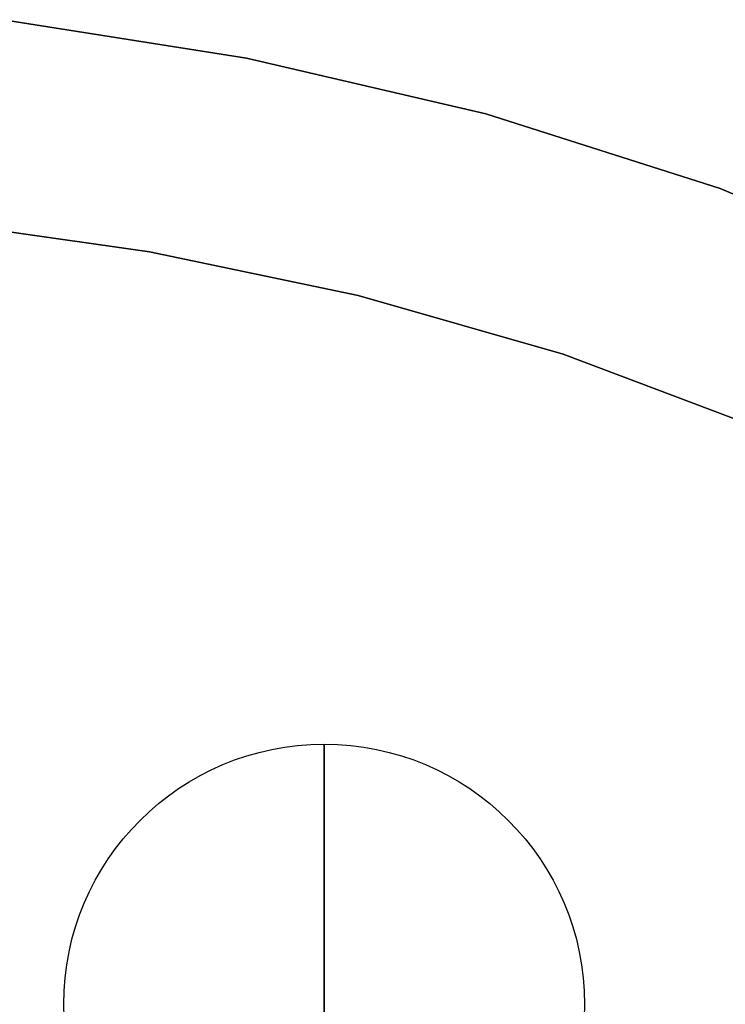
# Model space of a CAD drawing. Extents: x -1565 to 117, y -98 to 98.
# Tile 13 of 14: x -29 to 39, y 0 to 95. Entities that reach past the tile are written whole.
import ezdxf

# ---------------------------------------------------------------- set-up
doc = ezdxf.new("R2010")
doc.units = 0
doc.header["$MEASUREMENT"] = 0
doc.layers.add('KF_SONA_6_GRAVITY', color=5, linetype='CONTINUOUS')
doc.layers.add('KF_SONA_6_SPEAKER', color=250, linetype='CONTINUOUS')

# ---------------------------------------------------------------- blocks, each defined once
blk = doc.blocks.new('KF_Sona_6_3D')
at = {"layer": 'KF_SONA_6_GRAVITY'}
blk.add_circle((0, 0), 25, dxfattribs=at)
at = {"layer": 'KF_SONA_6_GRAVITY', "extrusion": (-4.05736e-16, 1, 1.3877e-16)}
blk.add_circle((0, 0), 25, dxfattribs=at)
at = {"layer": 'KF_SONA_6_SPEAKER'}
for points, invisible_edges in [([(0, -77.9, 183), (-0.001, 97.103, 183), (-19.186, 90.817, 183), (-7.75, -77.9, 183)], 15), ([(-7.75, -77.9, -183), (-19.184, 90.815, -183), (0.001, 97.103, -183), (0, -77.9, -183)], 15), ([(-15.5, -77.9, -183), (-34.296, 77.108, -183), (-19.184, 90.815, -183), (-7.75, -77.9, -183)], 15), ([(-7.75, -77.9, 183), (-19.186, 90.817, 183), (-34.295, 77.107, 183), (-15.5, -77.9, 183)], 15), ([(-23.25, -77.9, -183), (-46.019, 60.353, -183), (-34.296, 77.108, -183), (-15.5, -77.9, -183)], 15), ([(-15.5, -77.9, 183), (-34.295, 77.107, 183), (-46.017, 60.352, 183), (-23.25, -77.9, 183)], 15), ([(-68.51, 58.403, 168.176), (-77.772, 36.905, 168.176), (-78.401, 38.022, 163), (-69.081, 59.708, 163)], 11), ([(-78.401, 38.022, -163), (-78.401, 38.022, 163), (-69.081, 59.708, 163), (-69.081, 59.708, -163)], 5), ([(-77.772, 36.905, -168.176), (-68.509, 58.402, -168.176), (-69.081, 59.708, -163), (-78.401, 38.022, -163)], 11), ([(-23.25, -77.9, 183), (-46.017, 60.352, 183), (-55.231, 42.082, 183), (-31, -77.9, 183)], 15), ([(-31, -77.9, -183), (-55.226, 42.08, -183), (-46.019, 60.353, -183), (-23.25, -77.9, -183)], 15), ([(-66.914, 55.139, 173), (-75.997, 34.112, 173), (-77.772, 36.905, 168.176), (-68.51, 58.403, 168.176)], 15), ([(-75.997, 34.113, -173), (-66.913, 55.138, -173), (-68.509, 58.402, -168.176), (-77.772, 36.905, -168.176)], 15), ([(-64.509, 50.895, 177.142), (-73.289, 30.482, 177.142), (-75.997, 34.112, 173), (-66.914, 55.139, 173)], 15), ([(-73.29, 30.483, -177.142), (-64.507, 50.894, -177.142), (-66.913, 55.138, -173), (-75.997, 34.113, -173)], 15), ([(-69.92, 26.852, -180.321), (-61.553, 46.65, -180.321), (-64.507, 50.894, -177.142), (-73.29, 30.483, -177.142)], 15), ([(-61.557, 46.652, 180.321), (-69.919, 26.852, 180.321), (-73.289, 30.482, 177.142), (-64.509, 50.895, 177.142)], 15), ([(-66.203, 24.06, -182.319), (-58.351, 43.386, -182.319), (-61.553, 46.65, -180.321), (-69.92, 26.852, -180.321)], 15), ([(-58.356, 43.388, 182.319), (-66.201, 24.059, 182.319), (-69.919, 26.852, 180.321), (-61.557, 46.652, 180.321)], 15), ([(-62.483, 22.943, -183), (-55.226, 42.08, -183), (-58.351, 43.386, -182.319), (-66.203, 24.06, -182.319)], 14), ([(-55.231, 42.082, 183), (-62.481, 22.942, 183), (-66.201, 24.059, 182.319), (-58.356, 43.388, 182.319)], 14), ([(-38.75, -77.9, -183), (-62.483, 22.943, -183), (-55.226, 42.08, -183), (-31, -77.9, -183)], 15), ([(-31, -77.9, 183), (-55.231, 42.082, 183), (-62.481, 22.942, 183), (-38.75, -77.9, 183)], 15), ([(-77.772, 36.905, 168.176), (-84.918, 14.623, 168.176), (-85.58, 15.532, 163), (-78.401, 38.022, 163)], 11), ([(-85.58, 15.532, -163), (-85.58, 15.532, 163), (-78.401, 38.022, 163), (-78.401, 38.022, -163)], 5), ([(-84.918, 14.623, -168.176), (-77.772, 36.905, -168.176), (-78.401, 38.022, -163), (-85.58, 15.532, -163)], 11), ([(-75.997, 34.112, 173), (-83.032, 12.35, 173), (-84.918, 14.623, 168.176), (-77.772, 36.905, 168.176)], 15), ([(-83.032, 12.35, -173), (-75.997, 34.113, -173), (-77.772, 36.905, -168.176), (-84.918, 14.623, -168.176)], 15), ([(-80.12, 9.396, -177.142), (-73.29, 30.483, -177.142), (-75.997, 34.113, -173), (-83.032, 12.35, -173)], 15), ([(-73.289, 30.482, 177.142), (-80.12, 9.396, 177.142), (-83.032, 12.35, 173), (-75.997, 34.112, 173)], 15), ([(-76.445, 6.441, -180.321), (-69.92, 26.852, -180.321), (-73.29, 30.483, -177.142), (-80.12, 9.396, -177.142)], 15), ([(-69.919, 26.852, 180.321), (-76.445, 6.441, 180.321), (-80.12, 9.396, 177.142), (-73.289, 30.482, 177.142)], 15), ([(-66.201, 24.059, 182.319), (-72.321, 4.169, 182.319), (-76.445, 6.441, 180.321), (-69.919, 26.852, 180.321)], 15), ([(-72.321, 4.169, -182.319), (-66.203, 24.06, -182.319), (-69.92, 26.852, -180.321), (-76.445, 6.441, -180.321)], 15), ([(-68.099, 3.26, -183), (-62.483, 22.943, -183), (-66.203, 24.06, -182.319), (-72.321, 4.169, -182.319)], 14), ([(-62.481, 22.942, 183), (-68.1, 3.26, 183), (-72.321, 4.169, 182.319), (-66.201, 24.059, 182.319)], 14), ([(-38.75, -77.9, 183), (-62.481, 22.942, 183), (-68.1, 3.26, 183), (-46.5, -77.9, 183)], 15), ([(-46.5, -77.9, -183), (-68.099, 3.26, -183), (-62.483, 22.943, -183), (-38.75, -77.9, -183)], 15), ([(-84.918, 14.623, 168.176), (-90.241, -8.156, 168.176), (-90.918, -7.467, 163), (-85.58, 15.532, 163)], 11), ([(-90.918, -7.467, -163), (-90.918, -7.467, 163), (-85.58, 15.532, 163), (-85.58, 15.532, -163)], 5), ([(-90.241, -8.156, -168.176), (-84.918, 14.623, -168.176), (-85.58, 15.532, -163), (-90.918, -7.467, -163)], 11), ([(-83.032, 12.35, 173), (-88.292, -9.88, 173), (-90.241, -8.156, 168.176), (-84.918, 14.623, 168.176)], 15), ([(-88.291, -9.88, -173), (-83.032, 12.35, -173), (-84.918, 14.623, -168.176), (-90.241, -8.156, -168.176)], 15), ([(-80.12, 9.396, 177.142), (-85.247, -12.121, 177.142), (-88.292, -9.88, 173), (-83.032, 12.35, 173)], 15), ([(-85.246, -12.121, -177.142), (-80.12, 9.396, -177.142), (-83.032, 12.35, -173), (-88.291, -9.88, -173)], 15), ([(-76.445, 6.441, 180.321), (-81.355, -14.362, 180.321), (-85.247, -12.121, 177.142), (-80.12, 9.396, 177.142)], 15), ([(-81.354, -14.362, -180.321), (-76.445, 6.441, -180.321), (-80.12, 9.396, -177.142), (-85.246, -12.121, -177.142)], 15), ([(-72.321, 4.169, 182.319), (-76.923, -16.086, 182.319), (-81.355, -14.362, 180.321), (-76.445, 6.441, 180.321)], 15), ([(-76.922, -16.086, -182.319), (-72.321, 4.169, -182.319), (-76.445, 6.441, -180.321), (-81.354, -14.362, -180.321)], 15), ([(-68.1, 3.26, 183), (-72.298, -16.775, 183), (-76.923, -16.086, 182.319), (-72.321, 4.169, 182.319)], 14), ([(-72.297, -16.776, -183), (-68.099, 3.26, -183), (-72.321, 4.169, -182.319), (-76.922, -16.086, -182.319)], 14), ([(-46.5, -77.9, 183), (-68.1, 3.26, 183), (-72.298, -16.775, 183), (-54.25, -77.9, 183)], 15), ([(-54.25, -77.9, -183), (-72.297, -16.776, -183), (-68.099, 3.26, -183), (-46.5, -77.9, -183)], 15), ([(-90.241, -8.156, 168.176), (-93.93, -31.25, 168.176), (-94.612, -30.787, 163), (-90.918, -7.467, 163)], 11), ([(-94.612, -30.787, -163), (-94.612, -30.787, 163), (-90.918, -7.467, 163), (-90.918, -7.467, -163)], 5), ([(-93.93, -31.25, -168.176), (-90.241, -8.156, -168.176), (-90.918, -7.467, -163), (-94.612, -30.787, -163)], 11), ([(-88.292, -9.88, 173), (-91.948, -32.408, 173), (-93.93, -31.25, 168.176), (-90.241, -8.156, 168.176)], 15), ([(-91.948, -32.408, -173), (-88.291, -9.88, -173), (-90.241, -8.156, -168.176), (-93.93, -31.25, -168.176)], 15), ([(-85.247, -12.121, 177.142), (-88.823, -33.912, 177.142), (-91.948, -32.408, 173), (-88.292, -9.88, 173)], 15), ([(-88.824, -33.912, -177.142), (-85.246, -12.121, -177.142), (-88.291, -9.88, -173), (-91.948, -32.408, -173)], 15), ([(-84.789, -35.417, -180.321), (-81.354, -14.362, -180.321), (-85.246, -12.121, -177.142), (-88.824, -33.912, -177.142)], 15), ([(-81.355, -14.362, 180.321), (-84.789, -35.417, 180.321), (-88.823, -33.912, 177.142), (-85.247, -12.121, 177.142)], 15), ([(-76.923, -16.086, 182.319), (-80.139, -36.574, 182.319), (-84.789, -35.417, 180.321), (-81.355, -14.362, 180.321)], 15), ([(-80.14, -36.574, -182.319), (-76.922, -16.086, -182.319), (-81.354, -14.362, -180.321), (-84.789, -35.417, -180.321)], 15), ([(-75.215, -37.037, -183), (-72.297, -16.776, -183), (-76.922, -16.086, -182.319), (-80.14, -36.574, -182.319)], 14), ([(-72.298, -16.775, 183), (-75.214, -37.037, 183), (-80.139, -36.574, 182.319), (-76.923, -16.086, 182.319)], 14), ([(-62, -77.9, -183), (-75.215, -37.037, -183), (-72.297, -16.776, -183), (-54.25, -77.9, -183)], 15), ([(-54.25, -77.9, 183), (-72.298, -16.775, 183), (-75.214, -37.037, 183), (-62, -77.9, 183)], 15)]:
    blk.add_3dface(points, dxfattribs=dict(at, invisible_edges=invisible_edges))

msp = doc.modelspace()

# ---------------------------------------------------------------- block references
at = {"layer": 'KF_SONA_6_GRAVITY', "rotation": 270}
msp.add_blockref('KF_Sona_6_3D', (0, 0), dxfattribs=at)

doc.saveas('drawing.dxf')
